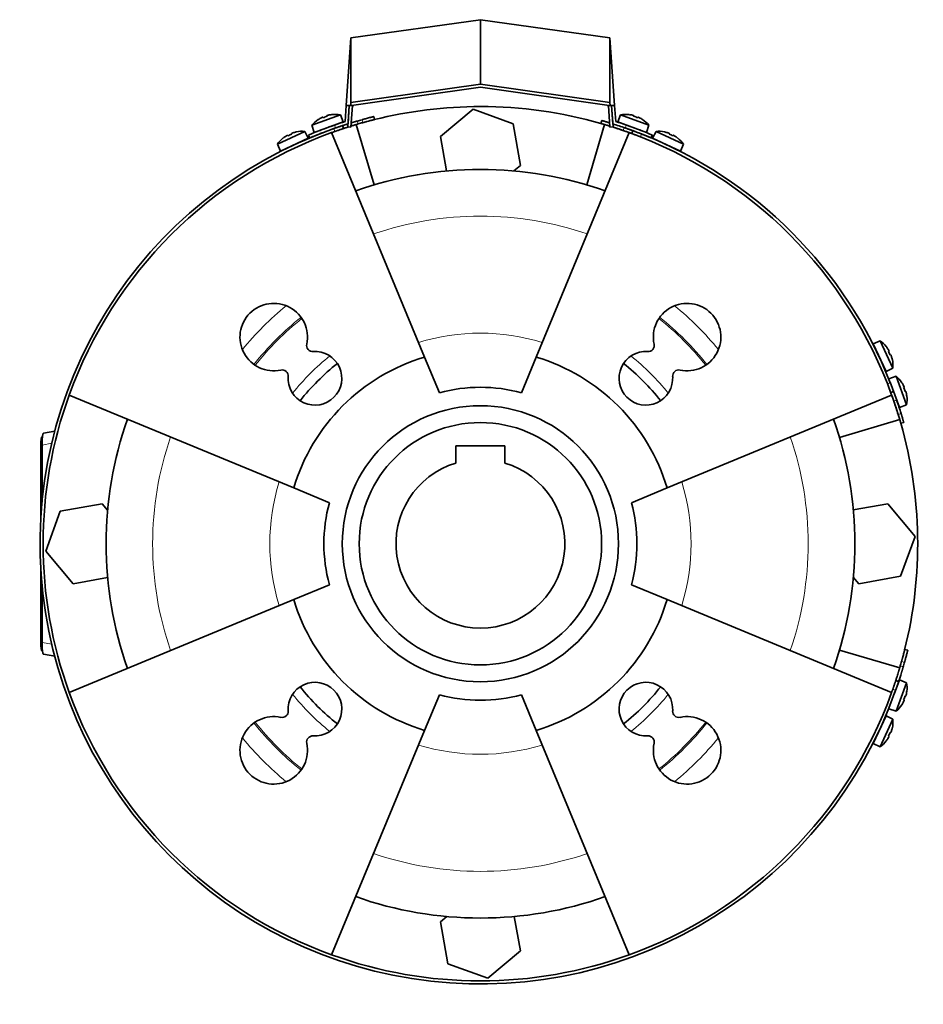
# Model space of a CAD drawing. Header units: millimetres. Extents: x 449 to 1324, y -2338 to 1809.
# Tile 30 of 30: x 449 to 744, y 1488 to 1809. Entities that reach past the tile are written whole.
import ezdxf

# ---------------------------------------------------------------- set-up
doc = ezdxf.new("R2010")
doc.units = ezdxf.units.MM
for name, color, linetype in [('M5X8_UNI7687', 7, 'Continuous'), ('MID_454-5', 7, 'Continuous'), ('VSI184-254_GIUNT', 7, 'Continuous'), ('VSI344-454_FILTR', 7, 'Continuous'), ('VSI344-454_SUPPO', 7, 'Continuous'), ('VSI344-454_TERMI', 7, 'Continuous'), ('VSI344-454_TESTA', 7, 'Continuous')]:
    doc.layers.add(name, color=color, linetype=linetype)

# ---------------------------------------------------------------- blocks, each defined once
blk = doc.blocks.new('SE1')
at = {"layer": 'M5X8_UNI7687', "color": 7, "linetype": 'Continuous', "lineweight": 35}
for p, q in [((553.59, 1777.88), (544.32, 1774.51)), ((545.11, 1772.14), (554.51, 1775.56)), ((546.42, 1776.34), (546.4, 1776.35)), ((547.88, 1777.08), (547.96, 1776.9)), ((549.21, 1777.57), (549.26, 1777.37)), ((550.81, 1777.94), (550.81, 1777.96)), ((554.51, 1775.56), (553.59, 1777.88)), ((644.88, 1777.88), (643.96, 1775.56)), ((643.96, 1775.56), (653.35, 1772.14)), ((654.14, 1774.51), (644.88, 1777.88)), ((647.66, 1777.94), (647.65, 1777.96)), ((649.25, 1777.57), (649.2, 1777.37)), ((650.59, 1777.08), (650.5, 1776.9)), ((652.04, 1776.34), (652.07, 1776.35)), ((542, 1772.47), (533.06, 1768.3)), ((537.67, 1771.77), (537.73, 1771.58)), ((539.22, 1772.28), (539.23, 1772.3)), ((543.12, 1770.23), (542, 1772.47)), ((544.32, 1774.51), (545.11, 1772.14)), ((552.51, 1773.74), (552.51, 1773.74)), ((653.35, 1772.14), (654.14, 1774.51)), ((656.47, 1772.47), (655.35, 1770.23)), ((665.4, 1768.3), (656.47, 1772.47)), ((659.24, 1772.28), (659.24, 1772.3)), ((660.8, 1771.77), (660.73, 1771.58)), ((534.05, 1766.01), (543.12, 1770.23)), ((534.97, 1770.32), (534.99, 1770.3)), ((536.38, 1771.17), (536.48, 1771)), ((655.35, 1770.23), (664.41, 1766.01)), ((662.09, 1771.17), (661.98, 1771)), ((663.47, 1770.3), (663.49, 1770.32)), ((533.06, 1768.3), (534.05, 1766.01)), ((664.41, 1766.01), (665.4, 1768.3)), ((729.47, 1704.23), (727.17, 1703.24)), ((733.64, 1695.3), (729.47, 1704.23)), ((727.17, 1703.24), (731.4, 1694.18)), ((731.48, 1702.33), (731.47, 1702.3)), ((732.34, 1700.92), (732.17, 1700.81)), ((732.94, 1699.63), (732.75, 1699.56)), ((733.44, 1698.07), (733.47, 1698.07)), ((731.4, 1694.18), (733.64, 1695.3)), ((734.74, 1692.63), (732.37, 1691.84)), ((738.11, 1683.36), (734.74, 1692.63)), ((732.76, 1690.76), (735.79, 1682.44)), ((736.58, 1690.56), (736.57, 1690.53)), ((737.31, 1689.08), (737.13, 1688.99)), ((737.8, 1687.74), (737.6, 1687.69)), ((738.16, 1686.15), (738.19, 1686.14)), ((735.79, 1682.44), (738.11, 1683.36)), ((735.79, 1593.68), (734.08, 1588.98)), ((734.74, 1583.49), (738.11, 1592.76)), ((738.11, 1592.76), (735.79, 1593.68)), ((738.19, 1589.99), (738.16, 1589.98)), ((736.57, 1585.59), (736.58, 1585.57)), ((737.31, 1587.05), (737.13, 1587.14)), ((737.8, 1588.38), (737.6, 1588.44)), ((732.37, 1584.28), (734.74, 1583.49)), ((731.4, 1581.95), (727.17, 1572.89)), ((729.47, 1571.89), (733.64, 1580.83)), ((733.64, 1580.83), (731.4, 1581.95)), ((732.94, 1576.5), (732.75, 1576.57)), ((733.44, 1578.05), (733.47, 1578.06)), ((727.17, 1572.89), (729.47, 1571.89)), ((731.48, 1573.8), (731.47, 1573.82)), ((732.34, 1575.21), (732.17, 1575.31))]:
    blk.add_line(p, q, dxfattribs=at)
for centre, radius, start, end in [((551.93, 1768.02), 10, 80.4586, 96.4084), ((646.53, 1768.02), 10, 83.5916, 99.5414), ((551.93, 1768.02), 10, 123.5916, 139.5414), ((552.8, 1774.4), 0.5, 110, 129.2041), ((645.66, 1774.4), 0.5, 50.7959, 70), ((646.53, 1768.02), 10, 40.4586, 56.4084), ((541.21, 1762.5), 10, 85.4586, 101.4084), ((651.3, 1772.35), 0.5, 70, 89.4626), ((657.26, 1762.5), 10, 78.5916, 94.5414), ((541.21, 1762.5), 10, 128.5916, 144.5414), ((541.52, 1768.93), 0.5, 115, 134.2679), ((656.95, 1768.93), 0.5, 45.7321, 65), ((657.26, 1762.5), 10, 35.4586, 51.4084), ((536.08, 1766.4), 0.5, 95.7321, 115), ((662.39, 1766.4), 0.5, 65, 84.2679), ((723.67, 1696.09), 10, 38.5916, 54.5414), ((727.57, 1701.22), 0.5, 5.7321, 25), ((723.67, 1696.09), 10, 355.4586, 11.4084), ((730.1, 1695.78), 0.5, 25, 44.2679), ((728.25, 1685.02), 10, 33.5916, 49.5414), ((728.25, 1685.02), 10, 350.4586, 6.4084), ((734.63, 1684.15), 0.5, 20, 39.2679), ((728.25, 1591.1), 10, 353.5916, 9.5414), ((728.25, 1591.1), 10, 310.4586, 326.4084), ((730.1, 1580.35), 0.5, 315.7321, 335), ((723.67, 1580.04), 10, 348.5916, 4.5414), ((727.57, 1574.91), 0.5, 335, 354.2679), ((723.67, 1580.04), 10, 305.4586, 321.4084)]:
    blk.add_arc(centre, radius, start, end, dxfattribs=at)
for centre, major_axis, ratio, start_param, end_param in [((551.93, 1768.04), (-9.4, -3.42), 0.996195, 4.833518, 4.948078), ((551.18, 1770.1), (8.7, 3.17), 0.811251, 1.49595, 1.645642), ((551.93, 1768.04), (9.4, 3.42), 0.996195, 1.335108, 1.449667), ((646.54, 1768.04), (-9.4, 3.42), 0.996195, 4.833518, 4.948078), ((647.29, 1770.1), (8.7, -3.17), 0.811251, 1.49595, 1.645642), ((646.54, 1768.04), (9.4, -3.42), 0.996195, 1.335108, 1.449667), ((540.27, 1764.5), (8.39, 3.91), 0.811251, 1.49595, 1.645642), ((541.2, 1762.51), (9.06, 4.23), 0.996195, 1.335108, 1.449667), ((657.26, 1762.51), (-9.06, 4.23), 0.996195, 4.833518, 4.948078), ((658.19, 1764.5), (8.39, -3.91), 0.811251, 1.49595, 1.645642), ((541.2, 1762.51), (-9.06, -4.23), 0.996195, 4.833518, 4.948078), ((657.26, 1762.51), (9.06, -4.23), 0.996195, 1.335108, 1.449667), ((723.68, 1696.09), (-4.23, 9.06), 0.996195, 4.833518, 4.948078), ((725.67, 1697.02), (3.91, -8.39), 0.811251, 1.49595, 1.645642), ((723.68, 1696.09), (4.23, -9.06), 0.996195, 1.335108, 1.449667), ((728.26, 1685.03), (-3.42, 9.4), 0.996195, 4.833518, 4.948078), ((730.33, 1685.78), (3.17, -8.7), 0.811251, 1.49595, 1.645642), ((728.26, 1685.03), (3.42, -9.4), 0.996195, 1.335108, 1.449667), ((728.26, 1591.1), (3.42, 9.4), 0.996195, 4.833518, 4.948078), ((728.26, 1591.1), (-3.42, -9.4), 0.996195, 1.335108, 1.449667), ((730.33, 1590.35), (-3.17, -8.7), 0.811251, 1.49595, 1.645642), ((725.67, 1579.1), (-3.91, -8.39), 0.811251, 1.49595, 1.645642), ((723.68, 1580.03), (4.23, 9.06), 0.996195, 4.833518, 4.948078), ((723.68, 1580.03), (-4.23, -9.06), 0.996195, 1.335108, 1.449667)]:
    blk.add_ellipse(centre, major_axis=major_axis, ratio=ratio, start_param=start_param, end_param=end_param, dxfattribs=at)
for points in [[(547.88, 1777.08), (547.88, 1777.09), (547.87, 1777.09), (547.86, 1777.09), (547.85, 1777.09), (547.83, 1777.09), (547.81, 1777.08), (547.79, 1777.08), (547.76, 1777.07), (547.73, 1777.06), (547.69, 1777.04), (547.66, 1777.03), (547.62, 1777.01), (547.58, 1777), (547.54, 1776.98), (547.5, 1776.96), (547.46, 1776.94), (547.42, 1776.92), (547.41, 1776.91)], [(549.68, 1777.74), (549.66, 1777.74), (549.63, 1777.73), (549.58, 1777.72), (549.54, 1777.7), (549.5, 1777.69), (549.45, 1777.68), (549.41, 1777.67), (549.38, 1777.66), (549.34, 1777.64), (549.31, 1777.63), (549.28, 1777.62), (549.26, 1777.61), (549.24, 1777.6), (549.23, 1777.59), (549.22, 1777.58), (549.21, 1777.58), (549.21, 1777.57), (549.21, 1777.57)], [(649.25, 1777.57), (649.25, 1777.57), (649.25, 1777.58), (649.25, 1777.58), (649.24, 1777.59), (649.22, 1777.6), (649.2, 1777.61), (649.18, 1777.62), (649.15, 1777.63), (649.12, 1777.64), (649.09, 1777.66), (649.05, 1777.67), (649.01, 1777.68), (648.97, 1777.69), (648.93, 1777.7), (648.88, 1777.72), (648.83, 1777.73), (648.8, 1777.74), (648.78, 1777.74)], [(651.05, 1776.91), (651.04, 1776.92), (651.01, 1776.94), (650.97, 1776.96), (650.92, 1776.98), (650.88, 1777), (650.84, 1777.01), (650.81, 1777.03), (650.77, 1777.04), (650.73, 1777.06), (650.7, 1777.07), (650.67, 1777.08), (650.65, 1777.08), (650.63, 1777.09), (650.61, 1777.09), (650.6, 1777.09), (650.59, 1777.09), (650.59, 1777.09), (650.59, 1777.08)], [(538.12, 1771.98), (538.1, 1771.98), (538.07, 1771.97), (538.02, 1771.95), (537.98, 1771.94), (537.94, 1771.92), (537.9, 1771.9), (537.86, 1771.89), (537.82, 1771.87), (537.79, 1771.86), (537.76, 1771.84), (537.73, 1771.83), (537.71, 1771.82), (537.69, 1771.81), (537.68, 1771.8), (537.67, 1771.79), (537.66, 1771.78), (537.66, 1771.77), (537.67, 1771.77)], [(660.8, 1771.77), (660.8, 1771.77), (660.8, 1771.78), (660.79, 1771.79), (660.78, 1771.8), (660.77, 1771.81), (660.75, 1771.82), (660.73, 1771.83), (660.71, 1771.84), (660.68, 1771.86), (660.64, 1771.87), (660.6, 1771.89), (660.57, 1771.9), (660.53, 1771.92), (660.48, 1771.94), (660.44, 1771.95), (660.4, 1771.97), (660.36, 1771.98), (660.35, 1771.98)], [(536.38, 1771.17), (536.38, 1771.17), (536.37, 1771.18), (536.36, 1771.18), (536.35, 1771.18), (536.34, 1771.17), (536.32, 1771.17), (536.29, 1771.16), (536.26, 1771.15), (536.23, 1771.13), (536.2, 1771.12), (536.16, 1771.1), (536.13, 1771.08), (536.09, 1771.06), (536.05, 1771.04), (536.01, 1771.01), (535.97, 1770.99), (535.94, 1770.97), (535.93, 1770.96)], [(662.54, 1770.96), (662.52, 1770.97), (662.49, 1770.99), (662.45, 1771.01), (662.41, 1771.04), (662.37, 1771.06), (662.34, 1771.08), (662.3, 1771.1), (662.26, 1771.12), (662.23, 1771.13), (662.2, 1771.15), (662.17, 1771.16), (662.15, 1771.17), (662.13, 1771.17), (662.11, 1771.18), (662.1, 1771.18), (662.09, 1771.18), (662.09, 1771.17), (662.09, 1771.17)], [(732.34, 1700.92), (732.34, 1700.92), (732.35, 1700.92), (732.35, 1700.93), (732.35, 1700.94), (732.34, 1700.96), (732.34, 1700.98), (732.33, 1701), (732.32, 1701.03), (732.3, 1701.06), (732.29, 1701.09), (732.27, 1701.13), (732.25, 1701.17), (732.23, 1701.2), (732.21, 1701.24), (732.18, 1701.28), (732.16, 1701.32), (732.14, 1701.35), (732.13, 1701.37)], [(733.15, 1699.18), (733.15, 1699.19), (733.14, 1699.23), (733.12, 1699.27), (733.1, 1699.32), (733.09, 1699.36), (733.07, 1699.4), (733.06, 1699.44), (733.04, 1699.47), (733.03, 1699.51), (733.01, 1699.54), (733, 1699.56), (732.99, 1699.58), (732.97, 1699.6), (732.96, 1699.62), (732.96, 1699.62), (732.95, 1699.63), (732.94, 1699.63), (732.94, 1699.63)], [(737.31, 1689.08), (737.31, 1689.08), (737.32, 1689.08), (737.32, 1689.09), (737.32, 1689.1), (737.32, 1689.12), (737.31, 1689.14), (737.31, 1689.16), (737.3, 1689.19), (737.29, 1689.22), (737.27, 1689.26), (737.26, 1689.29), (737.24, 1689.33), (737.22, 1689.37), (737.21, 1689.41), (737.19, 1689.45), (737.17, 1689.5), (737.15, 1689.53), (737.14, 1689.54)], [(737.97, 1687.27), (737.96, 1687.29), (737.96, 1687.32), (737.95, 1687.37), (737.93, 1687.41), (737.92, 1687.46), (737.91, 1687.5), (737.9, 1687.54), (737.88, 1687.58), (737.87, 1687.61), (737.86, 1687.64), (737.85, 1687.67), (737.84, 1687.69), (737.83, 1687.71), (737.82, 1687.73), (737.81, 1687.74), (737.81, 1687.74), (737.8, 1687.74), (737.8, 1687.74)], [(737.8, 1588.38), (737.8, 1588.38), (737.81, 1588.38), (737.81, 1588.39), (737.82, 1588.4), (737.83, 1588.41), (737.84, 1588.43), (737.85, 1588.46), (737.86, 1588.48), (737.87, 1588.51), (737.88, 1588.55), (737.9, 1588.59), (737.91, 1588.63), (737.92, 1588.67), (737.93, 1588.71), (737.95, 1588.76), (737.96, 1588.8), (737.96, 1588.84), (737.97, 1588.85)], [(737.14, 1586.58), (737.15, 1586.6), (737.17, 1586.63), (737.19, 1586.67), (737.21, 1586.71), (737.22, 1586.75), (737.24, 1586.79), (737.26, 1586.83), (737.27, 1586.87), (737.29, 1586.9), (737.3, 1586.93), (737.31, 1586.96), (737.31, 1586.99), (737.32, 1587.01), (737.32, 1587.02), (737.32, 1587.04), (737.32, 1587.05), (737.31, 1587.05), (737.31, 1587.05)], [(732.94, 1576.5), (732.94, 1576.5), (732.95, 1576.5), (732.96, 1576.5), (732.96, 1576.51), (732.97, 1576.52), (732.99, 1576.54), (733, 1576.56), (733.01, 1576.59), (733.03, 1576.62), (733.04, 1576.65), (733.06, 1576.69), (733.07, 1576.73), (733.09, 1576.77), (733.1, 1576.81), (733.12, 1576.85), (733.14, 1576.9), (733.15, 1576.93), (733.15, 1576.95)], [(732.13, 1574.76), (732.14, 1574.77), (732.16, 1574.8), (732.18, 1574.84), (732.21, 1574.88), (732.23, 1574.92), (732.25, 1574.96), (732.27, 1575), (732.29, 1575.03), (732.3, 1575.07), (732.32, 1575.1), (732.33, 1575.12), (732.34, 1575.15), (732.34, 1575.17), (732.35, 1575.18), (732.35, 1575.2), (732.35, 1575.2), (732.34, 1575.21), (732.34, 1575.21)]]:
    blk.add_open_spline(points, degree=3, dxfattribs=at)
at = {"layer": 'MID_454-5', "color": 7, "linetype": 'Continuous', "lineweight": 35}
for p, q in [((556.51, 1780.85), (556.02, 1773.93)), ((557.02, 1773.86), (557.51, 1780.85)), ((640.95, 1780.85), (641.44, 1773.86)), ((642.44, 1773.93), (641.95, 1780.85)), ((556.02, 1773.93), (557.02, 1773.86)), ((641.44, 1773.86), (642.44, 1773.93))]:
    blk.add_line(p, q, dxfattribs=at)
at = {"layer": 'VSI184-254_GIUNT', "color": 7, "linetype": 'Continuous', "lineweight": 35}
for p, q in [((591.23, 1669.96), (591.23, 1664.37)), ((607.23, 1669.96), (591.23, 1669.96)), ((607.23, 1664.37), (607.23, 1669.96))]:
    blk.add_line(p, q, dxfattribs=at)
blk.add_circle((599.23, 1638.06), 39.5, dxfattribs=at)
blk.add_arc((599.23, 1638.06), 27.5, 106.9124, 73.0876, dxfattribs=at)
at = {"layer": 'VSI344-454_FILTR', "color": 4, "linetype": 'Continuous', "lineweight": 9}
for p, q in [((559.07, 1775.83), (559.38, 1774.88)), ((560.89, 1775.31), (560.65, 1776.28)), ((551.77, 1772.43), (551.45, 1773.38)), ((641.41, 1774.28), (641.39, 1774.19)), ((645.73, 1772.76), (646.07, 1773.7)), ((651.7, 1771.63), (651.36, 1770.69)), ((731.86, 1690.19), (732.79, 1690.53)), ((734.87, 1684.91), (733.93, 1684.56)), ((735.35, 1680.22), (736.32, 1680.49)), ((737.45, 1599.48), (736.48, 1599.72)), ((736.05, 1598.21), (737, 1597.9)), ((734.54, 1590.28), (733.59, 1590.6))]:
    blk.add_line(p, q, dxfattribs=at)
at = {"layer": 'VSI344-454_FILTR', "color": 7, "linetype": 'Continuous', "lineweight": 35}
for p, q in [((564.76, 1776.33), (564.52, 1777.3)), ((638.79, 1776), (638.51, 1775.04)), ((554.61, 1773.4), (554.29, 1774.34)), ((648.9, 1772.69), (648.55, 1771.76)), ((732.92, 1687.38), (733.86, 1687.73)), ((736.21, 1677.34), (737.17, 1677.62)), ((738.47, 1603.35), (737.5, 1603.59)), ((735.51, 1593.12), (734.56, 1593.44))]:
    blk.add_line(p, q, dxfattribs=at)
for radius, start, end in [(143.5, 105.5973, 106.2532), (142.5, 105.6085, 106.2392), (143.5, 109.4479, 340.5521), (142.5, 109.4563, 109.8856), (142.5, 70.9563, 72.4298), (143.5, 21.4479, 68.5521), (142.5, 160.1144, 199.8856), (142.5, 17.2063, 19.0437), (143.5, 17.1979, 19.0521), (142.5, 343.7608, 344.3915), (143.5, 343.7468, 344.4027), (142.5, 340.1144, 340.5437), (142.5, 250.1144, 289.8856)]:
    blk.add_arc((599.23, 1638.06), radius, start, end, dxfattribs=at)
for points, knots in [([(554.29, 1774.34), (554.29, 1774.35), (554.3, 1774.35), (554.31, 1774.35), (554.33, 1774.36), (554.36, 1774.37), (554.4, 1774.38), (554.45, 1774.4), (554.51, 1774.42), (554.58, 1774.44), (554.74, 1774.49), (555.07, 1774.6), (555.57, 1774.76), (555.93, 1774.87), (556.05, 1774.91)], [0, 0, 0, 0, 0.027983, 0.0557899, 0.0834734, 0.1110867, 0.1386835, 0.1663177, 0.1940428, 0.2219119, 0.2499772, 0.3749272, 0.4997192, 0.5661941, 0.5661941, 0.5661941, 0.5661941]), ([(559.38, 1774.88), (559.31, 1774.86), (559.17, 1774.82), (558.96, 1774.75), (558.75, 1774.69), (558.55, 1774.63), (558.34, 1774.57), (558.14, 1774.51), (557.94, 1774.45), (557.74, 1774.39), (557.42, 1774.29), (557.18, 1774.22), (557, 1774.16)], [0, 0, 0, 0, 0.028015, 0.0558533, 0.0835676, 0.1112114, 0.1388385, 0.1665028, 0.194258, 0.2221573, 0.2502531, 0.3309756, 0.3309756, 0.3309756, 0.3309756]), ([(557.11, 1775.24), (557.15, 1775.25), (557.31, 1775.3), (557.59, 1775.39), (557.95, 1775.5), (558.32, 1775.61), (558.69, 1775.72), (558.94, 1775.79), (559.07, 1775.83)], [0.7315353, 0.7315353, 0.7315353, 0.7315353, 0.7497622, 0.8001839, 0.8501065, 0.8998409, 0.9497014, 1, 1, 1, 1]), ([(560.65, 1776.28), (560.71, 1776.3), (560.84, 1776.33), (561.03, 1776.38), (561.22, 1776.44), (561.4, 1776.49), (561.58, 1776.54), (561.77, 1776.59), (561.95, 1776.63), (562.3, 1776.73), (562.81, 1776.86), (563.4, 1777.02), (563.88, 1777.14), (564.18, 1777.22), (564.36, 1777.26), (564.45, 1777.28), (564.51, 1777.3), (564.51, 1777.3), (564.52, 1777.3)], [0, 0, 0, 0, 0.031592, 0.062927, 0.094082, 0.125133, 0.156157, 0.187231, 0.218434, 0.24984, 0.375694, 0.49976, 0.623965, 0.750126, 0.812727, 0.874827, 0.937046, 1, 1, 1, 1]), ([(564.76, 1776.33), (564.76, 1776.33), (564.76, 1776.33), (564.74, 1776.33), (564.72, 1776.32), (564.69, 1776.31), (564.64, 1776.3), (564.59, 1776.29), (564.53, 1776.27), (564.39, 1776.24), (564.12, 1776.17), (563.64, 1776.05), (563.05, 1775.89), (562.49, 1775.74), (562.01, 1775.62), (561.64, 1775.52), (561.27, 1775.41), (561.02, 1775.34), (560.89, 1775.31)], [0, 0, 0, 0, 0.031603, 0.06295, 0.094114, 0.125174, 0.156207, 0.187289, 0.2185, 0.249914, 0.37603, 0.500271, 0.624311, 0.750212, 0.812795, 0.874875, 0.937072, 1, 1, 1, 1]), ([(641.39, 1774.19), (641.33, 1774.2), (641.22, 1774.24), (641.06, 1774.28), (640.9, 1774.33), (640.75, 1774.38), (640.59, 1774.43), (640.44, 1774.47), (640.16, 1774.56), (639.78, 1774.67), (639.34, 1774.8), (638.98, 1774.91), (638.76, 1774.97), (638.63, 1775.01), (638.56, 1775.03), (638.52, 1775.04), (638.51, 1775.04), (638.51, 1775.04)], [0, 0, 0, 0, 0.036074, 0.071827, 0.107372, 0.142823, 0.178296, 0.213907, 0.249769, 0.37568, 0.49974, 0.623937, 0.750153, 0.812742, 0.874833, 0.937047, 1, 1, 1, 1]), ([(638.79, 1776), (638.79, 1776), (638.79, 1776), (638.8, 1776), (638.82, 1775.99), (638.86, 1775.98), (638.9, 1775.97), (638.95, 1775.96), (639.05, 1775.93), (639.26, 1775.87), (639.62, 1775.76), (640.06, 1775.63), (640.47, 1775.51), (640.83, 1775.4), (641.09, 1775.32), (641.26, 1775.27), (641.34, 1775.25)], [0, 0, 0, 0, 0.0360916, 0.0718605, 0.1074196, 0.142884, 0.1783694, 0.2139916, 0.2498648, 0.3760321, 0.5002654, 0.6243037, 0.7502673, 0.8128325, 0.8748978, 0.9284754, 0.9284754, 0.9284754, 0.9284754]), ([(551.45, 1773.38), (551.51, 1773.39), (551.61, 1773.43), (551.77, 1773.49), (551.93, 1773.54), (552.08, 1773.6), (552.24, 1773.65), (552.39, 1773.7), (552.66, 1773.8), (553.04, 1773.93), (553.47, 1774.07), (553.83, 1774.19), (554.05, 1774.26), (554.17, 1774.31), (554.24, 1774.33), (554.28, 1774.34), (554.29, 1774.34), (554.29, 1774.34)], [0, 0, 0, 0, 0.036074, 0.071835, 0.107394, 0.142867, 0.178369, 0.214015, 0.24992, 0.375515, 0.499618, 0.623903, 0.749864, 0.812552, 0.874725, 0.937001, 1, 1, 1, 1]), ([(554.61, 1773.4), (554.61, 1773.39), (554.6, 1773.39), (554.59, 1773.39), (554.57, 1773.38), (554.54, 1773.37), (554.5, 1773.36), (554.45, 1773.34), (554.34, 1773.31), (554.14, 1773.24), (553.78, 1773.12), (553.35, 1772.98), (552.94, 1772.83), (552.59, 1772.71), (552.32, 1772.62), (552.05, 1772.52), (551.86, 1772.46), (551.77, 1772.43)], [0, 0, 0, 0, 0.03611, 0.071905, 0.107497, 0.143003, 0.178538, 0.214218, 0.250157, 0.376062, 0.500392, 0.624478, 0.750119, 0.812755, 0.874869, 0.937079, 1, 1, 1, 1]), ([(556.19, 1773.91), (556.12, 1773.89), (555.83, 1773.79), (555.38, 1773.65), (555.03, 1773.53), (554.83, 1773.47), (554.73, 1773.44), (554.66, 1773.41), (554.61, 1773.4), (554.61, 1773.4), (554.61, 1773.4)], [0.4654257, 0.4654257, 0.4654257, 0.4654257, 0.5002684, 0.625041, 0.7500173, 0.8003848, 0.8502554, 0.8999393, 0.9497504, 1, 1, 1, 1]), ([(648.55, 1771.76), (648.55, 1771.76), (648.55, 1771.76), (648.54, 1771.76), (648.52, 1771.77), (648.48, 1771.78), (648.45, 1771.79), (648.4, 1771.81), (648.29, 1771.85), (648.09, 1771.92), (647.74, 1772.05), (647.31, 1772.21), (646.9, 1772.35), (646.55, 1772.48), (646.28, 1772.57), (646.01, 1772.67), (645.82, 1772.73), (645.73, 1772.76)], [0, 0, 0, 0, 0.036048, 0.071793, 0.107348, 0.142827, 0.178345, 0.214016, 0.249954, 0.375229, 0.499698, 0.624316, 0.749897, 0.812621, 0.874803, 0.937057, 1, 1, 1, 1]), ([(646.07, 1773.7), (646.13, 1773.68), (646.23, 1773.65), (646.39, 1773.59), (646.55, 1773.54), (646.71, 1773.48), (646.86, 1773.43), (647.01, 1773.38), (647.28, 1773.28), (647.66, 1773.15), (648.09, 1772.99), (648.44, 1772.86), (648.66, 1772.78), (648.78, 1772.74), (648.85, 1772.71), (648.89, 1772.7), (648.9, 1772.69), (648.9, 1772.69)], [0, 0, 0, 0, 0.036087, 0.071867, 0.107452, 0.142957, 0.178497, 0.214187, 0.25014, 0.375681, 0.50031, 0.624737, 0.750064, 0.812751, 0.874892, 0.937105, 1, 1, 1, 1]), ([(651.36, 1770.69), (651.3, 1770.71), (651.2, 1770.75), (651.04, 1770.81), (650.89, 1770.87), (650.74, 1770.93), (650.58, 1770.99), (650.44, 1771.05), (650.17, 1771.15), (649.79, 1771.29), (649.36, 1771.45), (649.01, 1771.58), (648.8, 1771.67), (648.67, 1771.71), (648.6, 1771.74), (648.56, 1771.75), (648.56, 1771.75), (648.55, 1771.76)], [0, 0, 0, 0, 0.036074, 0.071827, 0.107372, 0.142823, 0.178296, 0.213907, 0.249769, 0.37568, 0.49974, 0.623937, 0.750153, 0.812742, 0.874833, 0.937047, 1, 1, 1, 1]), ([(648.9, 1772.69), (648.9, 1772.69), (648.9, 1772.69), (648.92, 1772.69), (648.94, 1772.68), (648.97, 1772.67), (649.01, 1772.65), (649.06, 1772.64), (649.16, 1772.6), (649.36, 1772.52), (649.71, 1772.39), (650.14, 1772.23), (650.55, 1772.07), (650.89, 1771.94), (651.16, 1771.84), (651.43, 1771.73), (651.61, 1771.66), (651.7, 1771.63)], [0, 0, 0, 0, 0.036092, 0.07186, 0.10742, 0.142884, 0.178369, 0.213992, 0.249865, 0.376032, 0.500265, 0.624304, 0.750267, 0.812832, 0.874898, 0.937082, 1, 1, 1, 1]), ([(732.92, 1687.38), (732.92, 1687.39), (732.92, 1687.39), (732.92, 1687.4), (732.91, 1687.42), (732.9, 1687.45), (732.88, 1687.49), (732.87, 1687.54), (732.83, 1687.65), (732.75, 1687.84), (732.62, 1688.2), (732.46, 1688.62), (732.31, 1689.03), (732.17, 1689.38), (732.07, 1689.64), (731.96, 1689.91), (731.89, 1690.1), (731.86, 1690.19)], [0, 0, 0, 0, 0.036092, 0.07186, 0.10742, 0.142884, 0.178369, 0.213991, 0.249865, 0.376032, 0.500265, 0.624303, 0.750267, 0.812832, 0.874898, 0.937082, 1, 1, 1, 1]), ([(732.79, 1690.53), (732.82, 1690.48), (732.86, 1690.38), (732.92, 1690.22), (732.98, 1690.07), (733.04, 1689.91), (733.1, 1689.76), (733.15, 1689.61), (733.26, 1689.34), (733.4, 1688.97), (733.56, 1688.54), (733.69, 1688.19), (733.77, 1687.97), (733.82, 1687.85), (733.84, 1687.78), (733.86, 1687.74), (733.86, 1687.73), (733.86, 1687.73)], [0, 0, 0, 0, 0.036074, 0.071827, 0.107372, 0.142823, 0.178296, 0.213907, 0.249769, 0.375679, 0.49974, 0.623937, 0.750153, 0.812742, 0.874833, 0.937047, 1, 1, 1, 1]), ([(733.93, 1684.56), (733.91, 1684.61), (733.88, 1684.72), (733.82, 1684.88), (733.77, 1685.04), (733.71, 1685.19), (733.66, 1685.34), (733.61, 1685.49), (733.51, 1685.77), (733.38, 1686.14), (733.22, 1686.57), (733.09, 1686.93), (733.01, 1687.14), (732.97, 1687.27), (732.94, 1687.34), (732.93, 1687.38), (732.92, 1687.38), (732.92, 1687.38)], [0, 0, 0, 0, 0.036087, 0.071867, 0.107452, 0.142957, 0.178497, 0.214187, 0.25014, 0.375682, 0.50031, 0.624737, 0.750064, 0.812751, 0.874892, 0.937105, 1, 1, 1, 1]), ([(733.86, 1687.73), (733.86, 1687.73), (733.86, 1687.73), (733.87, 1687.71), (733.88, 1687.69), (733.89, 1687.66), (733.9, 1687.62), (733.92, 1687.57), (733.96, 1687.47), (734.03, 1687.27), (734.16, 1686.92), (734.31, 1686.49), (734.46, 1686.08), (734.58, 1685.73), (734.68, 1685.46), (734.77, 1685.18), (734.84, 1685), (734.87, 1684.91)], [0, 0, 0, 0, 0.036048, 0.071793, 0.107348, 0.142827, 0.178345, 0.214016, 0.249955, 0.375229, 0.499698, 0.624316, 0.749898, 0.812622, 0.874803, 0.937058, 1, 1, 1, 1]), ([(736.21, 1677.34), (736.21, 1677.34), (736.21, 1677.34), (736.21, 1677.36), (736.2, 1677.38), (736.19, 1677.41), (736.18, 1677.45), (736.17, 1677.5), (736.13, 1677.61), (736.08, 1677.81), (735.97, 1678.17), (735.84, 1678.61), (735.72, 1679.03), (735.61, 1679.38), (735.53, 1679.66), (735.44, 1679.93), (735.38, 1680.12), (735.35, 1680.22)], [0, 0, 0, 0, 0.036092, 0.07186, 0.10742, 0.142884, 0.178369, 0.213991, 0.249865, 0.376032, 0.500265, 0.624303, 0.750267, 0.812832, 0.874898, 0.937082, 1, 1, 1, 1]), ([(736.32, 1680.49), (736.33, 1680.44), (736.37, 1680.33), (736.42, 1680.17), (736.46, 1680.01), (736.51, 1679.85), (736.56, 1679.7), (736.6, 1679.55), (736.69, 1679.27), (736.8, 1678.89), (736.93, 1678.45), (737.04, 1678.09), (737.1, 1677.87), (737.14, 1677.74), (737.16, 1677.67), (737.17, 1677.62), (737.17, 1677.62), (737.17, 1677.62)], [0, 0, 0, 0, 0.036074, 0.071827, 0.107372, 0.142823, 0.178296, 0.213907, 0.249769, 0.375679, 0.49974, 0.623937, 0.750153, 0.812742, 0.874833, 0.937047, 1, 1, 1, 1]), ([(736.48, 1599.72), (736.49, 1599.79), (736.53, 1599.91), (736.58, 1600.1), (736.63, 1600.29), (736.68, 1600.47), (736.73, 1600.66), (736.78, 1600.84), (736.83, 1601.02), (736.93, 1601.37), (737.06, 1601.88), (737.22, 1602.47), (737.34, 1602.96), (737.42, 1603.25), (737.46, 1603.43), (737.48, 1603.52), (737.5, 1603.58), (737.5, 1603.59), (737.5, 1603.59)], [0, 0, 0, 0, 0.031592, 0.062927, 0.094083, 0.125133, 0.156157, 0.187232, 0.218434, 0.249841, 0.375694, 0.49976, 0.623965, 0.750126, 0.812727, 0.874827, 0.937046, 1, 1, 1, 1]), ([(738.47, 1603.35), (738.47, 1603.35), (738.47, 1603.34), (738.46, 1603.33), (738.46, 1603.31), (738.45, 1603.27), (738.44, 1603.23), (738.43, 1603.18), (738.41, 1603.12), (738.38, 1602.98), (738.31, 1602.71), (738.19, 1602.23), (738.03, 1601.64), (737.88, 1601.08), (737.76, 1600.6), (737.66, 1600.23), (737.55, 1599.86), (737.48, 1599.61), (737.45, 1599.48)], [0, 0, 0, 0, 0.031603, 0.06295, 0.094114, 0.125174, 0.156207, 0.18729, 0.2185, 0.249914, 0.376031, 0.500271, 0.624311, 0.750213, 0.812795, 0.874875, 0.937072, 1, 1, 1, 1]), ([(734.56, 1593.44), (734.56, 1593.44), (734.56, 1593.44), (734.57, 1593.45), (734.58, 1593.48), (734.59, 1593.51), (734.6, 1593.55), (734.62, 1593.6), (734.64, 1593.65), (734.66, 1593.72), (734.71, 1593.88), (734.82, 1594.21), (735.01, 1594.81), (735.24, 1595.53), (735.44, 1596.2), (735.61, 1596.73), (735.72, 1597.09), (735.83, 1597.46), (735.94, 1597.84), (736.01, 1598.09), (736.05, 1598.21)], [0, 0, 0, 0, 0.027983, 0.05579, 0.083473, 0.111087, 0.138683, 0.166317, 0.194043, 0.221912, 0.249977, 0.374927, 0.499718, 0.624593, 0.749761, 0.800183, 0.850106, 0.89984, 0.949701, 1, 1, 1, 1]), ([(737, 1597.9), (736.98, 1597.83), (736.94, 1597.69), (736.87, 1597.48), (736.81, 1597.27), (736.75, 1597.07), (736.69, 1596.86), (736.63, 1596.66), (736.57, 1596.46), (736.51, 1596.26), (736.38, 1595.84), (736.19, 1595.22), (735.96, 1594.49), (735.77, 1593.9), (735.65, 1593.55), (735.59, 1593.35), (735.55, 1593.25), (735.53, 1593.18), (735.52, 1593.13), (735.51, 1593.13), (735.51, 1593.12)], [0, 0, 0, 0, 0.028015, 0.055853, 0.083567, 0.111211, 0.138838, 0.166502, 0.194257, 0.222156, 0.250252, 0.375392, 0.500268, 0.62504, 0.750017, 0.800385, 0.850255, 0.899939, 0.94975, 1, 1, 1, 1]), ([(733.59, 1590.6), (733.61, 1590.65), (733.65, 1590.76), (733.71, 1590.92), (733.76, 1591.07), (733.82, 1591.23), (733.87, 1591.38), (733.92, 1591.53), (734.01, 1591.81), (734.14, 1592.18), (734.29, 1592.62), (734.41, 1592.97), (734.48, 1593.19), (734.52, 1593.32), (734.55, 1593.39), (734.56, 1593.43), (734.56, 1593.43), (734.56, 1593.44)], [0, 0, 0, 0, 0.036074, 0.071835, 0.107394, 0.142867, 0.178369, 0.214016, 0.24992, 0.375515, 0.499619, 0.623903, 0.749864, 0.812553, 0.874725, 0.937001, 1, 1, 1, 1]), ([(735.51, 1593.12), (735.51, 1593.12), (735.51, 1593.12), (735.51, 1593.11), (735.5, 1593.09), (735.49, 1593.05), (735.48, 1593.01), (735.46, 1592.97), (735.43, 1592.86), (735.36, 1592.66), (735.24, 1592.3), (735.09, 1591.87), (734.95, 1591.46), (734.83, 1591.11), (734.74, 1590.84), (734.64, 1590.56), (734.58, 1590.38), (734.54, 1590.28)], [0, 0, 0, 0, 0.03611, 0.071905, 0.107497, 0.143003, 0.178538, 0.214218, 0.250157, 0.376062, 0.500393, 0.624478, 0.750119, 0.812755, 0.87487, 0.93708, 1, 1, 1, 1])]:
    blk.add_open_spline(points, degree=3, knots=knots, dxfattribs=at)
at = {"layer": 'VSI344-454_SUPPO', "color": 7, "linetype": 'Continuous', "lineweight": 35}
for p, q in [((586.21, 1770.8), (596.83, 1779.71)), ((596.83, 1779.71), (609.85, 1774.97)), ((564.63, 1776.3), (564.63, 1776.3)), ((609.85, 1774.97), (612.25, 1761.32)), ((550.76, 1772.07), (581.06, 1698.91)), ((564.58, 1755.04), (558.76, 1774.69)), ((647.7, 1772.07), (617.4, 1698.91)), ((633.88, 1755.04), (639.7, 1774.69)), ((588.19, 1759.56), (586.21, 1770.8)), ((612.25, 1761.32), (610.16, 1759.57)), ((585.88, 1687.28), (581.06, 1698.91)), ((612.58, 1687.28), (617.4, 1698.91)), ((465.23, 1686.53), (538.39, 1656.23)), ((733.23, 1686.53), (660.08, 1656.23)), ((716.21, 1672.71), (735.86, 1678.54)), ((550.01, 1651.42), (538.39, 1656.23)), ((648.45, 1651.42), (660.08, 1656.23)), ((462.32, 1648.68), (475.97, 1651.08)), ((475.97, 1651.08), (477.72, 1649)), ((720.73, 1649.1), (731.97, 1651.08)), ((731.97, 1651.08), (740.88, 1640.47)), ((457.59, 1635.66), (462.32, 1648.68)), ((740.88, 1640.47), (736.14, 1627.45)), ((466.49, 1625.04), (457.59, 1635.66)), ((736.14, 1627.45), (722.49, 1625.04)), ((477.73, 1627.02), (466.49, 1625.04)), ((550.01, 1624.71), (538.39, 1619.9)), ((648.45, 1624.71), (660.08, 1619.9)), ((722.49, 1625.04), (720.74, 1627.13)), ((465.23, 1589.59), (538.39, 1619.9)), ((733.23, 1589.59), (660.08, 1619.9)), ((735.86, 1597.59), (716.21, 1603.41)), ((737.47, 1603.47), (737.47, 1603.47)), ((585.88, 1588.84), (581.06, 1577.22)), ((612.58, 1588.84), (617.4, 1577.22)), ((550.76, 1504.06), (581.06, 1577.22)), ((647.7, 1504.06), (617.4, 1577.22)), ((586.21, 1514.8), (588.3, 1516.55)), ((610.27, 1516.56), (612.25, 1505.32)), ((588.62, 1501.16), (586.21, 1514.8)), ((612.25, 1505.32), (601.64, 1496.42)), ((601.64, 1496.42), (588.62, 1501.16))]:
    blk.add_line(p, q, dxfattribs=at)
for centre, radius, start, end in [((599.23, 1638.06), 142.5, 90, 104.0511), ((599.23, 1638.06), 142.5, 74, 90), ((599.23, 1638.06), 142.5, 109.8856, 160.1144), ((599.23, 1638.06), 142.5, 106.5, 107.2205), ((599.23, 1638.06), 142.5, 72.7937, 73.5), ((599.23, 1638.06), 142.5, 70.1144, 72.4298), ((599.23, 1638.06), 142.5, 19.8856, 70.1144), ((599.23, 1638.06), 122, 70.5541, 109.4459), ((531.88, 1705.41), 11, 347.9714, 282.0286), ((666.58, 1705.41), 11, 257.9714, 192.0286), ((544.59, 1702.71), 2, 167.9714, 273.8428), ((653.87, 1702.71), 2, 266.1572, 12.0286), ((545.31, 1691.98), 8.75, 176.1572, 93.8428), ((599.23, 1638.06), 63.5, 106.6248, 163.3752), ((599.23, 1638.06), 63.5, 16.6248, 73.3752), ((653.15, 1691.98), 8.75, 86.1572, 3.8428), ((534.59, 1692.7), 2, 356.1572, 102.0286), ((599.23, 1638.06), 75, 128.4349, 141.5651), ((599.23, 1638.06), 75, 38.4349, 51.5651), ((663.87, 1692.7), 2, 77.9714, 183.8428), ((599.23, 1638.06), 51, 74.8223, 105.1777), ((599.23, 1638.06), 142.5, 16.5, 19.8856), ((599.23, 1638.06), 45, 90, 270), ((599.23, 1638.06), 45, 270, 90), ((599.23, 1638.06), 122, 160.5541, 199.4459), ((599.23, 1638.06), 122, 340.5541, 19.4459), ((599.23, 1638.06), 142.5, 345.9489, 16), ((599.23, 1638.06), 51, 164.8223, 195.1777), ((599.23, 1638.06), 51, 344.8223, 15.1777), ((599.23, 1638.06), 63.5, 196.6248, 253.3752), ((599.23, 1638.06), 63.5, 286.6248, 343.3752), ((545.31, 1584.15), 8.75, 266.1572, 183.8428), ((653.15, 1584.15), 8.75, 356.1572, 273.8428), ((599.23, 1638.06), 142.5, 199.8856, 250.1144), ((599.23, 1638.06), 75, 218.4349, 231.5651), ((599.23, 1638.06), 51, 254.8223, 285.1777), ((599.23, 1638.06), 75, 308.4349, 321.5651), ((599.23, 1638.06), 142.5, 289.8856, 340.1144), ((534.59, 1583.43), 2, 257.9714, 3.8428), ((663.87, 1583.43), 2, 176.1572, 282.0286), ((531.88, 1570.71), 11, 77.9714, 12.0286), ((666.58, 1570.71), 11, 167.9714, 102.0286), ((544.59, 1573.42), 2, 86.1572, 192.0286), ((653.87, 1573.42), 2, 347.9714, 93.8428), ((599.23, 1638.06), 122, 250.5541, 289.4459)]:
    blk.add_arc(centre, radius, start, end, dxfattribs=at)
at = {"layer": 'VSI344-454_SUPPO', "color": 4, "linetype": 'Continuous', "lineweight": 9}
for radius, start, end in [(106.8, 70.9891, 109.0109), (100.1, 129.2029, 140.7971), (100.1, 39.2029, 50.7971), (94.12, 128.3751, 141.6249), (93.66, 128.3936, 141.6064), (93.66, 38.3936, 51.6064), (94.12, 38.3751, 51.6249), (68.63, 72.935, 107.065), (78.44, 128.7211, 141.2789), (78.44, 38.7211, 51.2789), (106.8, 160.9891, 199.0109), (106.8, 340.9891, 19.0109), (68.63, 162.935, 197.065), (68.63, 342.935, 17.065), (78.44, 218.7211, 231.2789), (78.44, 308.7211, 321.2789), (94.12, 218.3751, 231.6249), (93.66, 218.3936, 231.6064), (93.66, 308.3936, 321.6064), (94.12, 308.3751, 321.6249), (100.1, 219.2029, 230.7971), (100.1, 309.2029, 320.7971), (68.63, 252.935, 287.065), (106.8, 250.9891, 289.0109)]:
    blk.add_arc((599.23, 1638.06), radius, start, end, dxfattribs=at)
at = {"layer": 'VSI344-454_TERMI', "color": 7, "linetype": 'Continuous', "lineweight": 35}
for p, q in [((557.05, 1802.94), (599.23, 1808.87)), ((599.23, 1808.87), (641.41, 1802.94)), ((599.23, 1808.87), (599.23, 1787.86)), ((555.51, 1780.85), (557.05, 1802.94)), ((557.05, 1802.94), (557.05, 1781.93)), ((641.41, 1802.94), (642.96, 1780.85)), ((641.41, 1802.94), (641.41, 1781.93)), ((599.23, 1787.86), (557.05, 1781.93)), ((641.41, 1781.93), (599.23, 1787.86)), ((557.99, 1781.06), (599.23, 1786.85)), ((599.23, 1786.85), (640.47, 1781.06)), ((557.05, 1781.93), (556.98, 1780.85)), ((641.49, 1780.85), (641.41, 1781.93)), ((555.14, 1775.67), (555.51, 1780.85)), ((556.98, 1780.85), (555.51, 1780.85)), ((556.09, 1774.93), (556.51, 1780.85)), ((557.98, 1780.85), (556.98, 1780.85)), ((557.98, 1780.85), (557.99, 1781.06)), ((640.47, 1781.06), (640.49, 1780.85)), ((641.49, 1780.85), (640.49, 1780.85)), ((641.49, 1780.85), (642.96, 1780.85)), ((642.37, 1774.93), (641.95, 1780.85)), ((643.32, 1775.67), (642.96, 1780.85)), ((543.23, 1771.27), (543.62, 1770.35)), ((654.84, 1770.35), (655.23, 1771.27))]:
    blk.add_line(p, q, dxfattribs=at)
at = {"layer": 'VSI344-454_TERMI', "color": 4, "linetype": 'Continuous', "lineweight": 9}
for p, q in [((551.64, 1774.5), (552.03, 1773.58)), ((646.44, 1773.58), (646.83, 1774.5))]:
    blk.add_line(p, q, dxfattribs=at)
at = {"layer": 'VSI344-454_TERMI', "color": 7, "linetype": 'Continuous', "lineweight": 35}
for radius, start, end in [(144.5, 107.7643, 109.2308), (143.5, 107.4941, 109.2059), (143.5, 70.7941, 72.5059), (144.5, 70.7692, 72.2357)]:
    blk.add_arc((599.23, 1638.06), radius, start, end, dxfattribs=at)
for points, knots in [([(543.23, 1771.27), (543.23, 1771.27), (543.23, 1771.27), (543.25, 1771.28), (543.27, 1771.29), (543.3, 1771.3), (543.34, 1771.32), (543.39, 1771.34), (543.45, 1771.36), (543.51, 1771.39), (543.59, 1771.42), (543.67, 1771.46), (543.77, 1771.49), (543.93, 1771.56), (544.21, 1771.68), (544.63, 1771.85), (545.12, 1772.05), (545.68, 1772.27), (546.29, 1772.52), (546.96, 1772.78), (547.66, 1773.05), (548.33, 1773.3), (548.93, 1773.52), (549.46, 1773.72), (549.99, 1773.91), (550.53, 1774.11), (551.08, 1774.31), (551.45, 1774.43), (551.64, 1774.5)], [0, 0, 0, 0, 0.021051, 0.042001, 0.062873, 0.08369, 0.104474, 0.125249, 0.146036, 0.166859, 0.18774, 0.208703, 0.229768, 0.250959, 0.313199, 0.375603, 0.438616, 0.501374, 0.564129, 0.627102, 0.689223, 0.75131, 0.793093, 0.834507, 0.875728, 0.916932, 0.958298, 1, 1, 1, 1]), ([(548.77, 1772.4), (548.53, 1772.31), (548.04, 1772.12), (547.34, 1771.85), (546.68, 1771.59), (546.06, 1771.35), (545.51, 1771.13), (545.02, 1770.93), (544.59, 1770.75), (544.28, 1770.63), (544.06, 1770.53), (543.9, 1770.47), (543.77, 1770.41), (543.68, 1770.38), (543.63, 1770.35), (543.62, 1770.35), (543.62, 1770.35)], [0.2512606, 0.2512606, 0.2512606, 0.2512606, 0.3107469, 0.3729072, 0.43587, 0.4986393, 0.5613881, 0.6244142, 0.6868015, 0.7490621, 0.7913108, 0.8331485, 0.874754, 0.9163096, 0.957998, 1, 1, 1, 1]), ([(552.03, 1773.58), (551.93, 1773.54), (551.75, 1773.48), (551.47, 1773.38), (551.26, 1773.31), (551.13, 1773.26), (551.1, 1773.25)], [0, 0, 0, 0, 0.02090037, 0.04169492, 0.06240522, 0.06917309, 0.06917309, 0.06917309, 0.06917309]), ([(649.63, 1772.42), (649.47, 1772.48), (649.14, 1772.61), (648.62, 1772.8), (648.08, 1772.99), (647.54, 1773.19), (646.99, 1773.38), (646.62, 1773.51), (646.44, 1773.58)], [0.7538478, 0.7538478, 0.7538478, 0.7538478, 0.7931579, 0.8345561, 0.8757623, 0.9169538, 0.958308, 1, 1, 1, 1]), ([(646.83, 1774.5), (646.92, 1774.47), (647.1, 1774.4), (647.38, 1774.3), (647.66, 1774.21), (647.93, 1774.11), (648.2, 1774.01), (648.47, 1773.91), (648.74, 1773.82), (649.01, 1773.72), (649.27, 1773.62), (649.53, 1773.53), (649.79, 1773.43), (650.22, 1773.27), (650.8, 1773.05), (651.51, 1772.78), (652.17, 1772.52), (652.79, 1772.27), (653.34, 1772.05), (653.83, 1771.85), (654.26, 1771.68), (654.57, 1771.55), (654.79, 1771.45), (654.95, 1771.39), (655.08, 1771.33), (655.17, 1771.3), (655.22, 1771.27), (655.23, 1771.27), (655.23, 1771.27)], [0, 0, 0, 0, 0.020905, 0.041705, 0.062421, 0.083075, 0.103688, 0.124284, 0.144884, 0.165511, 0.186186, 0.206932, 0.227771, 0.248723, 0.310801, 0.372931, 0.435895, 0.498659, 0.561404, 0.62443, 0.686816, 0.749074, 0.79132, 0.833156, 0.874759, 0.916313, 0.958, 1, 1, 1, 1]), ([(654.84, 1770.35), (654.84, 1770.35), (654.84, 1770.35), (654.83, 1770.36), (654.81, 1770.36), (654.77, 1770.38), (654.74, 1770.39), (654.69, 1770.41), (654.63, 1770.44), (654.56, 1770.47), (654.49, 1770.5), (654.4, 1770.53), (654.31, 1770.57), (654.14, 1770.64), (653.87, 1770.75), (653.45, 1770.93), (652.96, 1771.13), (652.4, 1771.35), (651.86, 1771.56), (651.51, 1771.7), (651.37, 1771.76)], [0, 0, 0, 0, 0.0210513, 0.0420025, 0.0628756, 0.0836934, 0.1044784, 0.1252536, 0.1460418, 0.1668659, 0.1877484, 0.208712, 0.2297789, 0.2509709, 0.3132143, 0.3756187, 0.4386316, 0.5013936, 0.5641541, 0.6034586, 0.6034586, 0.6034586, 0.6034586])]:
    blk.add_open_spline(points, degree=3, knots=knots, dxfattribs=at)
at = {"layer": 'VSI344-454_TESTA', "color": 7, "linetype": 'Continuous', "lineweight": 35}
for p, q in [((456.37, 1673.06), (456.53, 1673.06)), ((456.5, 1672.79), (456.53, 1673.06)), ((460.5, 1674.74), (456.85, 1674.06)), ((456, 1646.85), (456, 1670.06)), ((456.38, 1651.65), (456.38, 1670.24)), ((456, 1606.06), (456, 1629.27)), ((456.38, 1605.88), (456.38, 1624.47)), ((456.53, 1603.06), (456.37, 1603.06)), ((456.53, 1603.06), (456.5, 1603.34)), ((456.85, 1602.06), (460.5, 1601.39))]:
    blk.add_line(p, q, dxfattribs=at)
at = {"layer": 'VSI344-454_TESTA', "color": 4, "linetype": 'Continuous', "lineweight": 9}
for p, q in [((456.38, 1670.06), (456, 1670.06)), ((456.38, 1670.24), (459.52, 1670.83)), ((456, 1606.06), (456.38, 1606.06)), ((459.52, 1605.3), (456.38, 1605.88))]:
    blk.add_line(p, q, dxfattribs=at)
at = {"layer": 'VSI344-454_TESTA', "color": 7, "linetype": 'Continuous', "lineweight": 35}
for centre, start_param, end_param in [((456.37, 1670.06), 3.141593, 4.712389), ((456.37, 1606.06), 4.712389, 6.283185)]:
    blk.add_ellipse(centre, major_axis=(0, -3), ratio=0.121869, start_param=start_param, end_param=end_param, dxfattribs=at)
for points in [[(456.38, 1670.24), (456.38, 1671.74), (456.5, 1672.79)], [(456.53, 1673.06), (456.67, 1674.06), (456.86, 1674.06)], [(456.5, 1603.34), (456.38, 1604.38), (456.38, 1605.88)], [(456.86, 1602.06), (456.67, 1602.06), (456.53, 1603.06)]]:
    blk.add_open_spline(points, degree=2, dxfattribs=at)

msp = doc.modelspace()

# ---------------------------------------------------------------- block references
msp.add_blockref('SE1', (0, 0))

doc.saveas('drawing.dxf')
